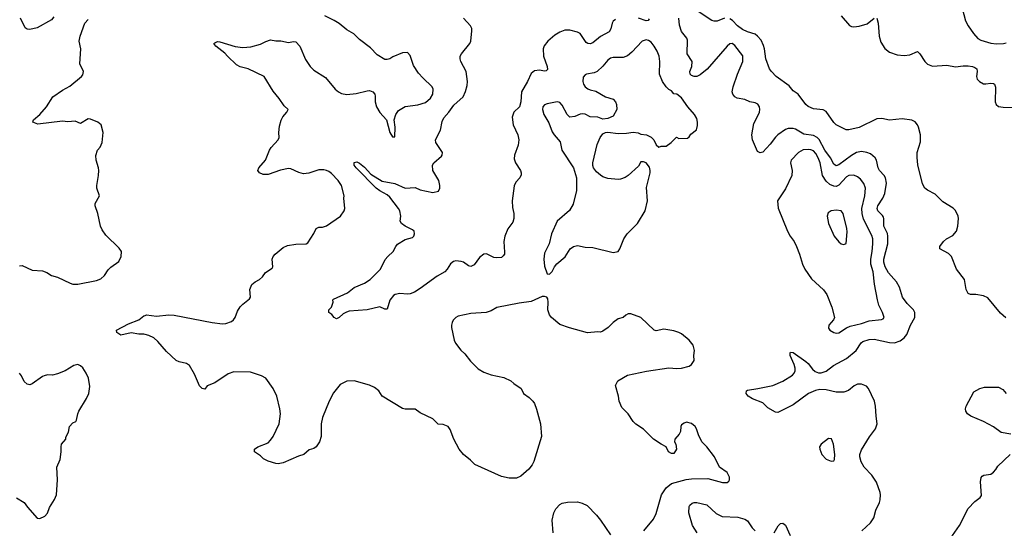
# Model space of a CAD drawing. Header units: inches. Extents: x 2293880 to 2522759, y 823965 to 1006879.
# Tile 202 of 256: x 2369011 to 2376775, y 970367 to 974379. Entities that reach past the tile are written whole.
import ezdxf

# ---------------------------------------------------------------- set-up
doc = ezdxf.new("R2010")
doc.units = ezdxf.units.IN
doc.header["$MEASUREMENT"] = 0
doc.layers.add('C3967', color=7, linetype='Continuous')
doc.layers.add('C3977', color=7, linetype='Continuous')

msp = doc.modelspace()

# ---------------------------------------------------------------- linework, layer by layer
at = {"layer": 'C3967', "color": 5}
for points, elevation in [([(2369279.9, 974400.1), (2369262.9, 974377.1), (2369150, 974313.6), (2369090, 974300.9), (2369070, 974302.7), (2369054.8, 974314.8), (2369018.4, 974390)], 260), ([(2369010, 972438), (2369030, 972440.7), (2369110, 972402), (2369190, 972398), (2369224.1, 972384.1), (2369261.3, 972361.3), (2369310, 972347.7), (2369410, 972299.1), (2369430, 972293.4), (2369470, 972293), (2369618, 972322), (2369650, 972334), (2369679.7, 972360.3), (2369710, 972406.8), (2369730, 972427.3), (2369794, 972470), (2369812.7, 972510), (2369813.2, 972550), (2369796.6, 972576.6), (2369690, 972678), (2369661.5, 972721.4), (2369649.6, 972750), (2369627.8, 972850), (2369607.3, 972910), (2369607, 972930), (2369641.2, 972990), (2369620.9, 973050), (2369619.5, 973070), (2369633.3, 973150), (2369635.1, 973190), (2369633.6, 973210), (2369614.5, 973270), (2369612.1, 973307.9), (2369625.2, 973350), (2369646.3, 973373.7), (2369661.2, 973410), (2369669.2, 973490), (2369654, 973550), (2369628.7, 973570), (2369570, 973595.1), (2369550, 973597.2), (2369490, 973559), (2369450, 973579.3), (2369390, 973572.3), (2369350, 973579.5), (2369155.1, 973555.1), (2369115.3, 973570), (2369119, 973590), (2369169.7, 973630.3), (2369222, 973690), (2369272.7, 973770), (2369350, 973823.8), (2369406.5, 973853.5), (2369499, 973930), (2369510, 973944.7), (2369515.1, 973970), (2369485.2, 974030), (2369493.2, 974150), (2369481.2, 974210), (2369489, 974250), (2369524.5, 974350), (2369550, 974380.7)], 260), ([(2370000, 971895.9), (2369990, 971898.7), (2369950, 971898.4), (2369890, 971909.6), (2369810, 971889.7), (2369777.2, 971910), (2369774, 971930), (2369870, 971980.3), (2369950, 972010.4), (2369990, 972042), (2370000, 972046.2)], 240), ([(2368986.6, 970606.6), (2369046.8, 970570), (2369072.5, 970532.5), (2369150, 970446.8), (2369170, 970442.8), (2369210, 970462.8), (2369230, 970486), (2369246.6, 970530), (2369286.2, 970593.8), (2369300.5, 970630), (2369309.7, 970750), (2369302.9, 970850), (2369329.3, 970910), (2369339.3, 970970), (2369337.2, 971010), (2369342, 971030), (2369374, 971070), (2369375.3, 971084.7), (2369395.3, 971124.7), (2369404, 971170), (2369430, 971198), (2369455.3, 971210), (2369460.2, 971219.8), (2369469, 971270), (2369477.2, 971290), (2369537.2, 971390), (2369556, 971430), (2369564.7, 971484.7), (2369554, 971550), (2369536, 971590), (2369510, 971632.7), (2369490, 971649.3), (2369470, 971658), (2369438, 971650), (2369370.3, 971609.7), (2369310, 971584.2), (2369270, 971575.6), (2369230, 971576.2), (2369204.7, 971570), (2369190, 971563.7), (2369110, 971505.2), (2369090, 971499), (2369070, 971504), (2369045.4, 971525.4), (2369025.6, 971570), (2369009.8, 971589.8)], 260)]:
    msp.add_lwpolyline(points, dxfattribs=dict(at, elevation=elevation))
at = {"layer": 'C3977', "color": 5}
for points, elevation in [([(2376442.9, 974470), (2376469.2, 974370), (2376489.2, 974330), (2376532.2, 974270), (2376567.5, 974230), (2376590, 974218.1), (2376670, 974193.6), (2376713, 974187), (2376770, 974191.1), (2376790, 974197.2)], 220), ([(2370000, 972046.2), (2370010, 972050.4), (2370090, 972039.5), (2370188.5, 972051.5), (2370230, 972048.9), (2370530, 971989), (2370610, 971978.5), (2370637.8, 971982.2), (2370681.8, 971998.2), (2370698, 972010), (2370711.5, 972028.5), (2370730, 972079.1), (2370750, 972112.7), (2370770, 972134.4), (2370824.4, 972175.6), (2370832.3, 972190), (2370826, 972250), (2370841.2, 972290), (2370867.9, 972312.1), (2370901.2, 972330), (2370925.2, 972350), (2370950, 972384), (2371002, 972418), (2371008.7, 972430), (2371002.7, 972490), (2371009.3, 972510), (2371026, 972530), (2371090, 972580.5), (2371123.3, 972596.7), (2371190, 972606.7), (2371269.3, 972610.7), (2371282.7, 972617.3), (2371330, 972691.3), (2371350, 972731.3), (2371370, 972741), (2371398, 972742), (2371430, 972751.3), (2371542, 972830), (2371569, 972870), (2371574, 972890), (2371566.6, 972970), (2371569.2, 972990), (2371549.4, 973070), (2371522, 973110), (2371470, 973164.2), (2371450, 973180.5), (2371430, 973189.6), (2371410, 973195.1), (2371370, 973194), (2371290, 973168), (2371250, 973162), (2371212.3, 973172.3), (2371150, 973202.4), (2371130, 973205.1), (2371067.8, 973192.2), (2370970, 973158), (2370930, 973158.4), (2370902.7, 973170), (2370889.2, 973190), (2370896, 973210), (2370949.6, 973270), (2370981.7, 973350), (2370994, 973370), (2371049.6, 973430), (2371057, 973450), (2371054.5, 973490), (2371060.7, 973539.3), (2371074, 973586), (2371087, 973613), (2371119, 973650), (2371128.7, 973670), (2371098, 973698), (2371058, 973758), (2371010, 973815.3), (2370938, 973930), (2370813.2, 973990), (2370750, 974006), (2370722.2, 974022.2), (2370649.8, 974089.8), (2370630, 974115.1), (2370559, 974170), (2370542, 974190), (2370550, 974196), (2370570, 974206.8), (2370590, 974204), (2370710, 974167.3), (2370770, 974158.8), (2370834.8, 974165.2), (2370910, 974186.8), (2370952.3, 974207.7), (2370990, 974218.8), (2371030, 974211), (2371070, 974211), (2371130, 974198.8), (2371170, 974206.8), (2371190, 974202.8), (2371219.1, 974170), (2371264.2, 974064.2), (2371301.6, 974010), (2371330, 973979.3), (2371421.4, 973921.4), (2371498, 973830), (2371524, 973810), (2371550, 973796.4), (2371590, 973788.5), (2371663.3, 973796.7), (2371750, 973818), (2371770, 973819.1), (2371794.8, 973810), (2371810.6, 973790), (2371814.6, 973774.6), (2371814.9, 973730), (2371826, 973690), (2371850, 973646), (2371902.8, 973590), (2371931.3, 973490), (2371950, 973454), (2371970, 973454), (2371972.3, 973530), (2371965.2, 973590), (2371977, 973630), (2371997.4, 973662.6), (2372050, 973693.7), (2372150, 973706.7), (2372210, 973726.7), (2372250, 973760.4), (2372269.7, 973790), (2372273, 973830), (2372265.1, 973850), (2372190, 973919.6), (2372157, 973957), (2372117.5, 974017.5), (2372090, 974095.3), (2372070, 974119), (2372030, 974116), (2371954.2, 974085.8), (2371930, 974069.5), (2371910, 974063.7), (2371890, 974064.5), (2371830, 974102.7), (2371776.6, 974156.6), (2371690, 974223.7), (2371646.3, 974266.3), (2371590, 974298.4), (2371530, 974347.6), (2371490, 974373.6), (2371417.2, 974410)], 240), ([(2373710, 974380.4), (2373690, 974366.6), (2373682.3, 974350), (2373673.4, 974306.6), (2373658.4, 974281.6), (2373590, 974245.5), (2373530, 974196.2), (2373510, 974187), (2373490, 974189.8), (2373478.4, 974198.4), (2373430, 974268.7), (2373410, 974281.5), (2373350, 974297.3), (2373310, 974296), (2373270, 974281), (2373230, 974257.7), (2373174.9, 974210), (2373147.1, 974172.9), (2373139.7, 974150), (2373142.7, 974090), (2373171.1, 974010), (2373173.7, 973986.3), (2373163.8, 973976.2), (2373150, 973973.1), (2373110, 973980.2), (2373070, 973974.5), (2373045.2, 973954.8), (2373014.6, 973890), (2372969.1, 973810.9), (2372962.7, 973730), (2372952.3, 973690), (2372908.6, 973650), (2372894.2, 973610), (2372902.6, 973550), (2372939.8, 973470), (2372947.8, 973430), (2372942.7, 973390), (2372911.8, 973310), (2372910, 973282), (2372920.4, 973250), (2372959.5, 973190), (2372966.7, 973170), (2372966.4, 973153.6), (2372956.3, 973130), (2372923.7, 973096.3), (2372910, 973068.7), (2372894.9, 972950), (2372897.7, 972897.7), (2372908.5, 972850), (2372908.4, 972810), (2372899.6, 972780.4), (2372860.3, 972730), (2372836.9, 972670), (2372830.2, 972630), (2372834.4, 972545.6), (2372833, 972530), (2372824.5, 972515.5), (2372810, 972502), (2372770, 972499), (2372750, 972504), (2372692.1, 972532.1), (2372670, 972529.3), (2372637.3, 972502.7), (2372594.7, 972445.3), (2372570, 972432.3), (2372550, 972437), (2372510, 972465.6), (2372492.2, 972472.2), (2372450, 972476.9), (2372430.8, 972470), (2372408.3, 972451.7), (2372381.3, 972410), (2372362.4, 972390), (2372304.3, 972355.7), (2372170, 972257.6), (2372124.9, 972230), (2372090, 972215.4), (2372070, 972212.8), (2372010, 972218), (2371971.3, 972210), (2371958, 972202), (2371930, 972165.2), (2371910, 972094), (2371890, 972096.2), (2371850, 972112.6), (2371750, 972091.1), (2371610, 972078.9), (2371587.2, 972072.8), (2371561.4, 972058.6), (2371530, 972029.4), (2371510, 972019), (2371490, 972029), (2371473.2, 972053.2), (2371448.7, 972070), (2371449, 972090), (2371469, 972111), (2371484, 972150), (2371481.2, 972170), (2371485.4, 972174.6), (2371596.4, 972223.6), (2371650, 972264.9), (2371730, 972299.3), (2371775.1, 972330), (2371856, 972410), (2371894.2, 972485.8), (2371913.2, 972510), (2371957.2, 972550), (2371976, 972590), (2371990, 972606.8), (2372050, 972645.5), (2372110, 972661), (2372119, 972670), (2372125.2, 972690), (2372121.2, 972710), (2372110, 972721.2), (2372049.7, 972749.7), (2372022.7, 972770), (2372012.3, 972790), (2372016.2, 972830), (2372008.2, 972870), (2371998.9, 972890), (2371930, 972979.7), (2371910, 972997.7), (2371850, 973027.7), (2371822.3, 973050), (2371664.7, 973210), (2371649.7, 973230), (2371648, 973252), (2371670, 973256.4), (2371690, 973248), (2371730, 973216.4), (2371781.2, 973161.2), (2371870, 973104.9), (2371970, 973086.9), (2372050, 973050.3), (2372130, 973054.9), (2372170, 973036.4), (2372270, 973015.5), (2372314.5, 973025.5), (2372325.2, 973050), (2372325.2, 973070), (2372315.1, 973110), (2372269.6, 973190), (2372266.6, 973230), (2372276, 973250), (2372337.7, 973302.3), (2372343.7, 973310), (2372346.6, 973330), (2372291.5, 973410), (2372291.3, 973430), (2372330, 973506), (2372343.3, 973576.7), (2372354.9, 973605.1), (2372396.5, 973650), (2372434.8, 973705.2), (2372507.1, 973770), (2372526.9, 973813.1), (2372539.2, 973860.8), (2372542.6, 973890), (2372530.6, 973970), (2372489.7, 974050), (2372484, 974070), (2372485.4, 974090), (2372495.8, 974110), (2372559.6, 974190), (2372569.6, 974210), (2372577.6, 974290), (2372575.6, 974310), (2372567.3, 974330), (2372511.3, 974391.3)], 220), ([(2373975.3, 974384.7), (2373967, 974373), (2373950, 974368.9), (2373890, 974391.6)], 220), ([(2375653, 970347), (2375721.1, 970410), (2375747.2, 970450), (2375761, 970510), (2375790.7, 970569.3), (2375796.4, 970590), (2375799.7, 970630), (2375795.8, 970650), (2375768.3, 970730), (2375730, 970784.7), (2375669, 970850), (2375646, 970890), (2375637, 970930), (2375637.3, 970950), (2375650, 970984.9), (2375711.3, 971088.7), (2375760.5, 971150), (2375772.8, 971190), (2375764.4, 971250), (2375760.4, 971330), (2375752.2, 971370), (2375703.4, 971470), (2375687.6, 971487.6), (2375650, 971504.5), (2375617.5, 971502.5), (2375590.2, 971490), (2375545.9, 971454.1), (2375510, 971439.9), (2375450, 971441.5), (2375370, 971460.2), (2375319.4, 971460.6), (2375285.9, 971454.1), (2375230.9, 971429.1), (2375110, 971339.7), (2374990, 971279.3), (2374970, 971282.7), (2374910, 971317.2), (2374870, 971355.1), (2374790, 971387), (2374756, 971410), (2374739.3, 971430), (2374741.2, 971450), (2374750, 971457.3), (2374831.5, 971468.5), (2374950, 971492.2), (2375030, 971528.4), (2375104.6, 971575.4), (2375118.4, 971590), (2375125.6, 971610), (2375126.3, 971630), (2375119.1, 971659.1), (2375087.3, 971730), (2375086, 971750), (2375090, 971756), (2375110, 971753.4), (2375210, 971682), (2375230, 971665.7), (2375263.1, 971623.1), (2375284.1, 971604.1), (2375310, 971592.8), (2375330, 971591.8), (2375370, 971606.8), (2375427.9, 971652.1), (2375530, 971706.1), (2375606.8, 971770), (2375646, 971830), (2375660.8, 971839.2), (2375710, 971854.7), (2375750, 971859.8), (2375870, 971831.9), (2375910, 971830.8), (2375954.5, 971845.5), (2375985.6, 971870), (2376005.9, 971894.1), (2376036.8, 971970), (2376069.7, 972030), (2376069.6, 972070), (2376058.4, 972090), (2376010, 972138.7), (2375971.9, 972190), (2375948.8, 972270), (2375925.6, 972310), (2375861.4, 972381.4), (2375835.3, 972430), (2375824.8, 972464.8), (2375825.9, 972490), (2375856.1, 972610), (2375858, 972670), (2375853.3, 972693.3), (2375825, 972750), (2375825.8, 972810), (2375821.7, 972821.7), (2375814.5, 972834.5), (2375777.8, 972870), (2375772.1, 972890), (2375777.7, 972910), (2375817.4, 972970), (2375832.4, 973007.6), (2375846.4, 973090), (2375839.5, 973130), (2375829, 973150), (2375791.8, 973190), (2375779.8, 973210), (2375767.5, 973270), (2375758, 973290), (2375720.4, 973320.4), (2375690, 973332.2), (2375650, 973338.6), (2375610, 973331.2), (2375570, 973308.5), (2375470, 973234.3), (2375450, 973226.8), (2375430, 973238.2), (2375403.7, 973290), (2375358.9, 973350), (2375314.3, 973434.3), (2375300.2, 973450), (2375270, 973464.9), (2375195.6, 973475.6), (2375130, 973514.8), (2375110, 973521.4), (2375070, 973519.8), (2375050, 973511.7), (2374990, 973469.8), (2374970, 973452.3), (2374930, 973398), (2374870, 973334), (2374850, 973327.3), (2374830, 973338.7), (2374790.8, 973430), (2374783.9, 973470), (2374799.2, 973560.8), (2374830, 973614), (2374844.6, 973650), (2374847.8, 973670), (2374844.2, 973690), (2374831.4, 973711.4), (2374810, 973722.7), (2374770, 973730.9), (2374729.1, 973749.1), (2374670, 973760.2), (2374651.1, 973770), (2374635.4, 973790), (2374630.5, 973810), (2374636.7, 973850), (2374671.5, 973950), (2374714.6, 974050), (2374712.9, 974092.9), (2374650, 974175.1), (2374630, 974191.2), (2374610, 974187.6), (2374590, 974169.6), (2374432.9, 973987.1), (2374376.5, 973943.5), (2374350, 973931), (2374330, 973929.3), (2374310, 973937.7), (2374299.1, 973950), (2374296.7, 973970), (2374311.9, 974010), (2374313.5, 974050), (2374275.8, 974110), (2374276.6, 974216.6), (2374272, 974232), (2374230, 974285.7), (2374214.3, 974334.3), (2374209.9, 974390)], 220), ([(2374570, 974391.7), (2374510, 974368.3), (2374487, 974367), (2374470, 974371.1), (2374362.3, 974442.3)], 180), ([(2376787.7, 972027.7), (2376744.7, 972064.7), (2376645.2, 972185.2), (2376610, 972200.5), (2376550.9, 972210.9), (2376510, 972211.1), (2376490, 972218.7), (2376473.8, 972250), (2376460.3, 972330), (2376399, 972410), (2376359.8, 972510), (2376335.1, 972535.1), (2376267.6, 972570), (2376267.1, 972590), (2376295.1, 972630), (2376320.5, 972650), (2376370, 972676.5), (2376398.2, 972710), (2376408.8, 972750), (2376414.7, 972810), (2376411.5, 972830), (2376390, 972872.7), (2376372.6, 972892.6), (2376290, 972940.9), (2376230, 973002), (2376170, 973033.3), (2376149.7, 973050), (2376130, 973082.7), (2376094.7, 973234.7), (2376087.8, 973292.2), (2376088.6, 973331.4), (2376114.2, 973414.1), (2376114.5, 973470), (2376098.8, 973530), (2376089.8, 973550), (2376072.2, 973572.2), (2376045.4, 973585.4), (2375970, 973597.8), (2375870, 973586.3), (2375810, 973598.4), (2375770, 973597.9), (2375631.4, 973528.6), (2375549.9, 973509.9), (2375529.5, 973510), (2375450, 973549.8), (2375430, 973567.4), (2375370, 973653.9), (2375347.8, 973667.8), (2375270, 973675.8), (2375230, 973693.5), (2375210, 973710.5), (2375150, 973790.8), (2375110, 973816.4), (2375077.8, 973857.8), (2374975.2, 973930), (2374938.4, 973970), (2374924.9, 973990), (2374894.3, 974070), (2374884.2, 974150), (2374876.2, 974176.2), (2374857.2, 974217.2), (2374830, 974250), (2374810, 974264.2), (2374750, 974281.9), (2374710, 974300.6), (2374670.4, 974330), (2374631.6, 974371.6), (2374610, 974386.2)], 180), ([(2375490, 974408.2), (2375553.6, 974333.6), (2375570, 974324.2), (2375590, 974321.5), (2375630, 974326.9), (2375692.9, 974347.1), (2375750, 974390.3)], 180), ([(2375770, 974390.6), (2375779.6, 974350), (2375788.3, 974250), (2375802.5, 974202.5), (2375832, 974152), (2375870, 974122.3), (2375930, 974101.3), (2375984.9, 974095.1), (2376030, 974102.3), (2376090, 974127.7), (2376108.8, 974108.8), (2376147.9, 974047.9), (2376170, 974028.5), (2376210, 974012.2), (2376321.2, 974021.2), (2376390, 974007.4), (2376450, 974015.2), (2376490, 974015.2), (2376524.7, 974010), (2376542.5, 974002.5), (2376559.3, 973990), (2376561.3, 973970), (2376555.3, 973930), (2376562, 973910), (2376579.3, 973890), (2376610, 973873.4), (2376630, 973871.8), (2376670, 973878), (2376690, 973876.4), (2376698, 973870), (2376706, 973846), (2376703.2, 973730), (2376710.3, 973710), (2376730, 973693.8), (2376767.6, 973687.6), (2376910, 973685.7)], 180), ([(2373933.4, 970346.6), (2374010, 970438.8), (2374030, 970484.7), (2374073, 970630), (2374110, 970685.5), (2374150, 970719.1), (2374267.2, 970752.8), (2374310, 970757.1), (2374438.5, 970758.6), (2374552.5, 970727.5), (2374590, 970726.8), (2374602, 970738), (2374609, 970750), (2374609, 970770), (2374590, 970808), (2374530, 970848), (2374489.3, 970929.3), (2374430, 971008.7), (2374389, 971050), (2374363.2, 971103.2), (2374349.2, 971150), (2374337.2, 971170), (2374310, 971193.2), (2374270, 971204), (2374250, 971197.2), (2374230, 971182), (2374224, 971170), (2374221, 971130), (2374211, 971110), (2374178, 971070), (2374176, 971050), (2374186, 971030), (2374191.3, 970990), (2374170, 970958), (2374150, 970958), (2374128, 970970), (2374108, 971010), (2374069.1, 971029.1), (2374009.1, 971069.1), (2373930, 971148.7), (2373870, 971189), (2373849, 971210), (2373809.5, 971269.5), (2373760.1, 971320.1), (2373737.2, 971370), (2373734, 971410), (2373710, 971494), (2373728, 971530), (2373804.8, 971575.2), (2373954.2, 971605.8), (2374130, 971633.4), (2374191.9, 971628.1), (2374229.5, 971630.5), (2374290, 971645.5), (2374310, 971658.8), (2374329.2, 971690), (2374326, 971730), (2374332.7, 971770), (2374320.9, 971810), (2374289.4, 971850), (2374230, 971899.6), (2374210, 971911.6), (2374170, 971925.6), (2374090, 971937), (2374030, 971923.7), (2374015.3, 971930), (2373910, 972029.2), (2373830, 972059), (2373810, 972058), (2373791.1, 972048.9), (2373770.7, 972029.3), (2373730, 972019), (2373690, 971989.2), (2373650.8, 971950), (2373610, 971921.2), (2373590, 971914), (2373570, 971917.2), (2373489.3, 971909.3), (2373346.8, 971946.8), (2373270, 971973.2), (2373204, 972030), (2373189, 972050), (2373175.3, 972090), (2373179, 972150), (2373176, 972176), (2373168.9, 972188.9), (2373150, 972195.3), (2373130, 972194), (2373043.8, 972156.2), (2372950, 972143.6), (2372772.5, 972107.5), (2372730, 972082.7), (2372690.4, 972069.6), (2372570, 972061.2), (2372470, 972039), (2372450, 972029), (2372430, 972008.7), (2372420.7, 971990), (2372417.3, 971970), (2372417.3, 971950), (2372438, 971850), (2372447.5, 971827.5), (2372490, 971771.3), (2372522, 971742), (2372565.2, 971685.2), (2372625.8, 971625.8), (2372670, 971598.8), (2372730, 971577.3), (2372830, 971557.3), (2372884.7, 971530), (2372908.1, 971508.1), (2372964.7, 971470), (2372984.7, 971430), (2373030, 971398), (2373058, 971370), (2373071.3, 971350), (2373086.4, 971306.4), (2373119.1, 971190), (2373126, 971090), (2373065.8, 970894.2), (2373053, 970867), (2373026.9, 970833.1), (2372962.3, 970777.7), (2372930, 970762), (2372870, 970762.9), (2372810, 970774), (2372600.7, 970870), (2372565.3, 970905.3), (2372509.7, 970949.7), (2372477, 970990), (2372434, 971070), (2372406.6, 971146.6), (2372389.6, 971169.6), (2372350, 971185.1), (2372310, 971189.3), (2372269.3, 971230), (2372170, 971277.6), (2372130, 971307), (2372050, 971307.3), (2372030, 971312.3), (2371869.2, 971410), (2371844, 971450), (2371810, 971478), (2371770, 971496), (2371650, 971529), (2371591.6, 971528.4), (2371538, 971502), (2371484.7, 971435.3), (2371450.6, 971370), (2371398, 971242), (2371388.1, 971191.9), (2371388, 971092), (2371374.8, 971050), (2371350, 971009.3), (2371330, 970996), (2371294.4, 970985.6), (2371252, 970948), (2371210, 970935.1), (2371090, 970883), (2371050, 970876), (2371030, 970877.2), (2370970, 970896), (2370934.2, 970914.2), (2370910, 970937.2), (2370870, 970964), (2370864, 970970), (2370862, 970990), (2370888, 971010), (2370970, 971042), (2370990, 971062.8), (2371009.3, 971090), (2371056.9, 971190), (2371066.6, 971270), (2371063.1, 971310), (2371038, 971410), (2371009.6, 971470), (2370951.8, 971550), (2370917.2, 971570), (2370830, 971598.3), (2370698.9, 971601.1), (2370654.4, 971585.6), (2370550, 971514.5), (2370490.4, 971489.6), (2370470, 971465.2), (2370450, 971469.2), (2370430, 971489.3), (2370390, 971582.7), (2370351, 971651), (2370325.9, 971665.9), (2370270, 971679.6), (2370246, 971690), (2370170, 971760.9), (2370101.3, 971841.3), (2370069.7, 971869.7), (2370030, 971887.6), (2370000, 971895.9)], 240), ([(2376827, 971110), (2376750, 971123.6), (2376690, 971166.2), (2376610, 971208.2), (2376511.3, 971250), (2376484.4, 971270), (2376471.3, 971290), (2376469.5, 971310), (2376475.1, 971330), (2376535.6, 971444.4), (2376582.9, 971470), (2376619.4, 971480.6), (2376730, 971479.9), (2376762.4, 971462.4), (2376790, 971429.4)], 180), ([(2376124.6, 970000), (2376133.6, 970010), (2376156.9, 970063.1), (2376174.5, 970090), (2376230, 970143), (2376266, 970170), (2376330, 970242.8), (2376367.3, 970310), (2376421.3, 970390), (2376490, 970524), (2376542.8, 970577.2), (2376585.2, 970610), (2376594.5, 970625.5), (2376586.6, 970733.4), (2376593.2, 970766.8), (2376601.2, 970778.8), (2376614, 970786), (2376670, 970794.8), (2376689, 970810), (2376709, 970830), (2376724.1, 970855.9), (2376820.9, 970950)], 180), ([(2373218, 970330), (2373209, 970430), (2373224, 970490), (2373238.6, 970521.4), (2373270, 970554), (2373290, 970564), (2373330, 970573.4), (2373410, 970576.3), (2373446.2, 970566.2), (2373486.2, 970546.2), (2373560.7, 970470), (2373592.1, 970432.1), (2373670, 970316)], 240), ([(2374354.2, 970330), (2374316, 970390), (2374287.9, 970490), (2374290, 970538.8), (2374295.1, 970550), (2374314.3, 970565.7), (2374330, 970571.4), (2374351.4, 970571.4), (2374430, 970552.7), (2374503, 970483), (2374550, 970459.7), (2374673.3, 970453.3), (2374730, 970438.5), (2374750, 970425.3), (2374787.9, 970370), (2374810, 970347.6)], 220), ([(2374961.3, 970330), (2374993.1, 970386.9), (2375010, 970404), (2375030, 970407.3), (2375050, 970390.7), (2375087.1, 970310)], 220)]:
    msp.add_lwpolyline(points, dxfattribs=dict(at, elevation=elevation))
for points, elevation in [([(2373950, 974218.7), (2373919.1, 974210), (2373838.4, 974121.6), (2373805.3, 974094.7), (2373770, 974080.4), (2373690, 974079.7), (2373670, 974074.7), (2373650, 974060.7), (2373608.8, 974011.2), (2373564.7, 973970), (2373541.4, 973958.6), (2373482, 973950), (2373470, 973944), (2373454, 973926), (2373450.7, 973890), (2373458, 973870), (2373470.7, 973850), (2373490, 973833.4), (2373510, 973824.4), (2373554.9, 973814.9), (2373630, 973771), (2373690, 973751), (2373710, 973731.3), (2373718, 973710), (2373721, 973670), (2373690, 973618), (2373650, 973598), (2373610, 973595.3), (2373570, 973608.7), (2373510, 973613.2), (2373470, 973632.7), (2373450, 973636), (2373430, 973632.7), (2373390, 973614), (2373350, 973608.7), (2373329, 973630), (2373290, 973705.2), (2373270, 973726), (2373250, 973729.5), (2373170, 973714.5), (2373150, 973706), (2373136.3, 973690), (2373133, 973670), (2373143.7, 973630), (2373184.6, 973564.6), (2373210, 973494.8), (2373225.5, 973470), (2373274, 973414), (2373286, 973350), (2373377.1, 973210), (2373403, 973130), (2373402, 973030), (2373376.7, 972923.3), (2373345.8, 972874.2), (2373250.7, 972789.3), (2373205.5, 972690), (2373186.8, 972610), (2373150, 972538), (2373143.8, 972490), (2373150, 972434), (2373170, 972374), (2373190, 972372), (2373210, 972392), (2373228.7, 972430), (2373246.6, 972453.4), (2373311.7, 972508.3), (2373352.7, 972570), (2373378, 972590), (2373410, 972596.3), (2373470, 972584), (2373530, 972582.8), (2373690, 972542.8), (2373730, 972551.3), (2373744, 972570), (2373774, 972650), (2373802, 972690), (2373884, 972770), (2373942.9, 972870), (2373960.9, 972950), (2373954.6, 973054.6), (2373984, 973170), (2373984, 973190), (2373976.5, 973216.5), (2373950, 973248.7), (2373930, 973258), (2373910, 973258), (2373890, 973222), (2373810.4, 973149.6), (2373786.2, 973133.8), (2373750, 973120.9), (2373730, 973118), (2373650, 973126.6), (2373610, 973139.3), (2373590, 973152.7), (2373559.1, 973179.1), (2373536, 973210), (2373529.7, 973229.7), (2373529.7, 973250), (2373565, 973395), (2373589.8, 973450.2), (2373610, 973478.8), (2373630, 973488), (2373650, 973490.7), (2373730, 973480.5), (2373797.5, 973482.5), (2373850, 973490.7), (2373887.1, 973487.1), (2373910, 973476), (2373954, 973470), (2373990, 973451.3), (2374011.3, 973430), (2374031.1, 973391.1), (2374050, 973372), (2374070, 973382), (2374110, 973382), (2374148, 973410), (2374190, 973452), (2374210, 973442), (2374276.4, 973443.6), (2374290, 973454), (2374303.1, 973476.9), (2374348.9, 973511.1), (2374356.5, 973543.5), (2374356, 973570), (2374350, 973598), (2374331.9, 973631.9), (2374279, 973690), (2374230, 973762), (2374194, 973790), (2374170, 973794), (2374150, 973817.2), (2374130, 973829.2), (2374109.3, 973850), (2374079.5, 973890), (2374055.1, 973950), (2374058.2, 974050), (2374054.5, 974090), (2374038.9, 974130), (2374015, 974170), (2373990, 974201.2), (2373970, 974215.3)], 240), ([(2375230, 973355), (2375190, 973351.5), (2375153.7, 973330), (2375094.4, 973270), (2375090.4, 973250), (2375103.6, 973190), (2375099.6, 973150), (2375050, 973045.1), (2374987.3, 972950), (2374993.2, 972893.2), (2375066.8, 972710), (2375087.3, 972670), (2375117.3, 972630), (2375137.3, 972590), (2375160.7, 972530), (2375184, 972450), (2375202.8, 972410), (2375254.6, 972334.6), (2375350, 972246.8), (2375376.3, 972210), (2375416.3, 972110), (2375436.3, 972030), (2375427.3, 972010), (2375390.7, 971970), (2375390, 971944.7), (2375398.8, 971930), (2375430, 971910.6), (2375450, 971905.5), (2375470, 971908.2), (2375531.8, 971948.2), (2375559.3, 971960.7), (2375650, 971982), (2375710, 972003.6), (2375806.3, 972013.7), (2375820.2, 972019.8), (2375829, 972030), (2375815.8, 972070), (2375787.2, 972127.2), (2375774.2, 972170), (2375751.7, 972291.7), (2375741.7, 972390), (2375723.6, 972450), (2375722.1, 972490), (2375734.4, 972550), (2375739.6, 972610), (2375737.8, 972650), (2375730, 972675.4), (2375664.6, 972804.6), (2375653.8, 972850), (2375652.7, 972890), (2375676.3, 972990), (2375680.6, 973050), (2375666.7, 973086.7), (2375640.4, 973120.4), (2375618.8, 973138.8), (2375588.1, 973151.9), (2375550, 973150.8), (2375530, 973139.3), (2375470, 973073.6), (2375450, 973062.5), (2375430, 973065), (2375399.8, 973079.8), (2375370, 973106.2), (2375343, 973150), (2375323.2, 973250), (2375308.5, 973290), (2375290, 973322.2), (2375270, 973343.2), (2375250, 973352.2)], 240), ([(2375450, 972875.1), (2375408.8, 972871.2), (2375385.5, 972854.5), (2375378.4, 972830), (2375390.3, 972770), (2375432.7, 972670), (2375470, 972626.8), (2375490, 972611), (2375510, 972604.7), (2375528, 972612), (2375535.1, 972704.9), (2375532.6, 972732.6), (2375503.6, 972850), (2375490, 972871.8)], 260), ([(2375390, 971074), (2375330.9, 971029.1), (2375318, 971010), (2375321, 970990), (2375336, 970950), (2375370, 970911), (2375410, 970896), (2375430, 970898), (2375437.2, 970910), (2375438, 970950), (2375429.2, 971030), (2375412.1, 971072.1)], 240)]:
    msp.add_lwpolyline(points, close=True, dxfattribs=dict(at, elevation=elevation))

doc.saveas('drawing.dxf')
